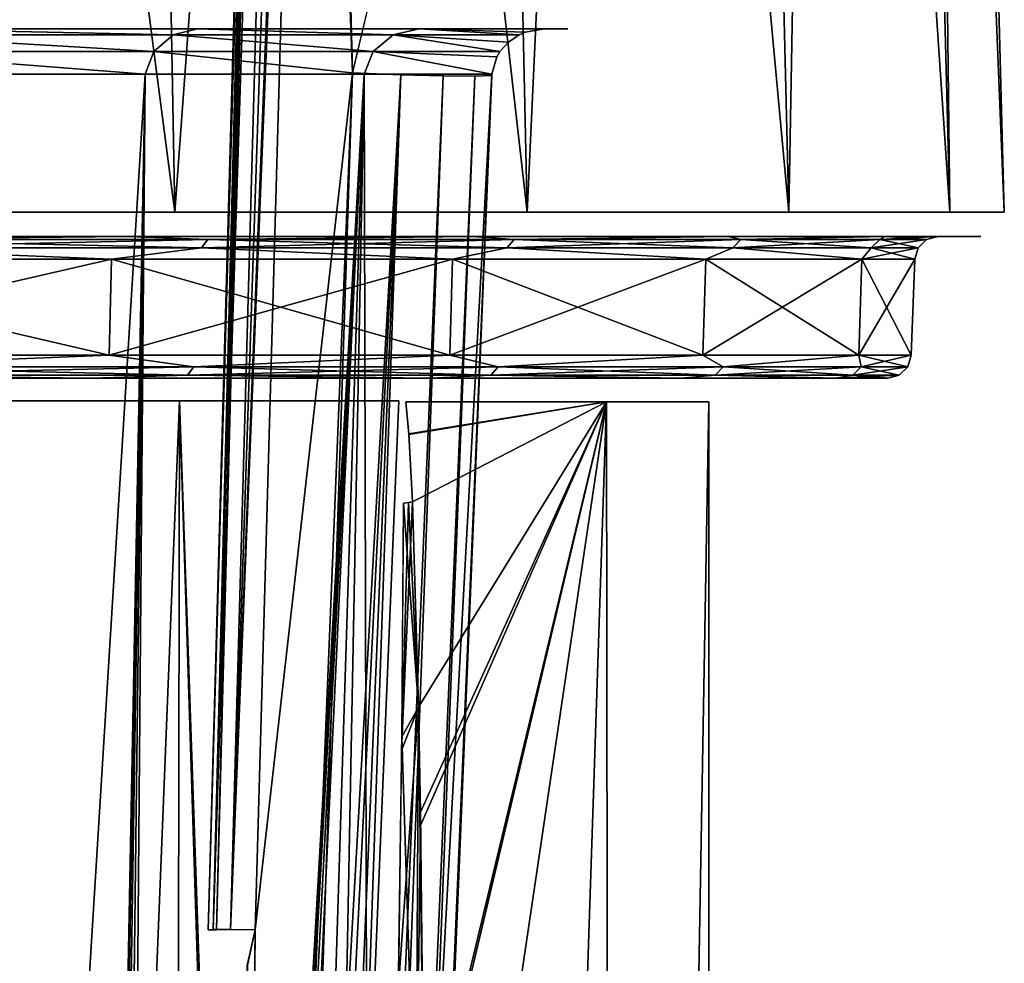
# Model space of a CAD drawing. Header units: millimetres. Extents: x -141 to 250, y -45 to 55.
# Tile 160 of 170: x 240 to 250, y 7 to 17. Entities that reach past the tile are written whole.
import ezdxf

# ---------------------------------------------------------------- set-up
doc = ezdxf.new("R2010")
doc.units = ezdxf.units.MM
doc.header["$LTSCALE"] = 52.148148
for name, color, linetype in [('104', 7, 'CONTINUOUS'), ('105', 7, 'CONTINUOUS'), ('106', 7, 'CONTINUOUS'), ('107', 7, 'CONTINUOUS'), ('113', 7, 'CONTINUOUS'), ('114', 7, 'CONTINUOUS'), ('115', 7, 'CONTINUOUS'), ('116', 7, 'CONTINUOUS'), ('133', 7, 'CONTINUOUS'), ('136', 7, 'CONTINUOUS'), ('14', 7, 'CONTINUOUS'), ('15', 7, 'CONTINUOUS'), ('16', 7, 'CONTINUOUS'), ('17', 7, 'CONTINUOUS'), ('2', 7, 'CONTINUOUS'), ('32', 7, 'CONTINUOUS'), ('33', 7, 'CONTINUOUS'), ('35', 7, 'CONTINUOUS'), ('46', 7, 'CONTINUOUS'), ('5', 7, 'CONTINUOUS'), ('63', 7, 'CONTINUOUS'), ('64', 7, 'CONTINUOUS'), ('798', 7, 'CONTINUOUS'), ('799', 7, 'CONTINUOUS')]:
    doc.layers.add(name, color=color, linetype=linetype)

msp = doc.modelspace()

# ---------------------------------------------------------------- linework, layer by layer
at = {"layer": '104', "linetype": 'Continuous'}
for points in [[(236.116, 13.741, -24.12), (240.512, 13.741, -20.512), (237.46, 13.62, -23.12), (236.116, 13.741, -24.12)], [(240.512, 13.741, -20.512), (241.411, 13.62, -19.518), (237.46, 13.62, -23.12), (240.512, 13.741, -20.512)], [(240.512, 13.741, -20.512), (244.12, 13.741, -16.116), (241.411, 13.62, -19.518), (240.512, 13.741, -20.512)], [(244.12, 13.741, -16.116), (244.633, 13.62, -15.252), (241.411, 13.62, -19.518), (244.12, 13.741, -16.116)], [(244.12, 13.741, -16.116), (246.8, 13.741, -11.101), (244.633, 13.62, -15.252), (244.12, 13.741, -16.116)], [(246.8, 13.741, -11.101), (247.016, 13.62, -10.466), (244.633, 13.62, -15.252), (246.8, 13.741, -11.101)], [(246.8, 13.741, -11.101), (248.451, 13.741, -5.659), (247.016, 13.62, -10.466), (246.8, 13.741, -11.101)], [(248.451, 13.741, -5.659), (248.479, 13.62, -5.324), (247.016, 13.62, -10.466), (248.451, 13.741, -5.659)], [(248.451, 13.741, -5.659), (249.008, 13.741), (248.479, 13.62, -5.324), (248.451, 13.741, -5.659)], [(249.008, 13.741), (248.972, 13.62), (248.479, 13.62, -5.324), (249.008, 13.741)], [(241.343, 13.532, -19.457), (237.405, 13.532, -23.047), (241.411, 13.62, -19.518), (241.343, 13.532, -19.457)], [(241.411, 13.62, -19.518), (237.405, 13.532, -23.047), (237.46, 13.62, -23.12), (241.411, 13.62, -19.518)], [(244.555, 13.532, -15.204), (241.343, 13.532, -19.457), (244.633, 13.62, -15.252), (244.555, 13.532, -15.204)], [(244.633, 13.62, -15.252), (241.343, 13.532, -19.457), (241.411, 13.62, -19.518), (244.633, 13.62, -15.252)], [(247.016, 13.62, -10.466), (244.555, 13.532, -15.204), (244.633, 13.62, -15.252), (247.016, 13.62, -10.466)], [(246.931, 13.532, -10.433), (244.555, 13.532, -15.204), (247.016, 13.62, -10.466), (246.931, 13.532, -10.433)], [(248.479, 13.62, -5.324), (246.931, 13.532, -10.433), (247.016, 13.62, -10.466), (248.479, 13.62, -5.324)], [(248.389, 13.532, -5.307), (246.931, 13.532, -10.433), (248.479, 13.62, -5.324), (248.389, 13.532, -5.307)], [(248.972, 13.62), (248.389, 13.532, -5.307), (248.479, 13.62, -5.324), (248.972, 13.62)], [(248.881, 13.532), (248.389, 13.532, -5.307), (248.972, 13.62), (248.881, 13.532)], [(240.335, 13.5, -20.335), (235.977, 13.5, -23.912), (237.405, 13.532, -23.047), (240.335, 13.5, -20.335)], [(241.343, 13.532, -19.457), (240.335, 13.5, -20.335), (237.405, 13.532, -23.047), (241.343, 13.532, -19.457)], [(243.912, 13.5, -15.977), (240.335, 13.5, -20.335), (241.343, 13.532, -19.457), (243.912, 13.5, -15.977)], [(244.555, 13.532, -15.204), (243.912, 13.5, -15.977), (241.343, 13.532, -19.457), (244.555, 13.532, -15.204)], [(246.57, 13.5, -11.005), (243.912, 13.5, -15.977), (244.555, 13.532, -15.204), (246.57, 13.5, -11.005)], [(246.931, 13.532, -10.433), (246.57, 13.5, -11.005), (244.555, 13.532, -15.204), (246.931, 13.532, -10.433)], [(248.206, 13.5, -5.61), (246.57, 13.5, -11.005), (246.931, 13.532, -10.433), (248.206, 13.5, -5.61)], [(248.389, 13.532, -5.307), (248.206, 13.5, -5.61), (246.931, 13.532, -10.433), (248.389, 13.532, -5.307)], [(248.881, 13.532), (248.206, 13.5, -5.61), (248.389, 13.532, -5.307), (248.881, 13.532)], [(248.759, 13.5), (248.206, 13.5, -5.61), (248.881, 13.532), (248.759, 13.5)]]:
    msp.add_3dface(points, dxfattribs=at)
at = {"layer": '105', "linetype": 'Continuous'}
for points in [[(240.512, 13.741, 20.512), (236.116, 13.741, 24.12), (237.46, 13.62, 23.12), (240.512, 13.741, 20.512)], [(240.512, 13.741, 20.512), (237.46, 13.62, 23.12), (241.411, 13.62, 19.518), (240.512, 13.741, 20.512)], [(244.12, 13.741, 16.116), (240.512, 13.741, 20.512), (241.411, 13.62, 19.518), (244.12, 13.741, 16.116)], [(244.12, 13.741, 16.116), (241.411, 13.62, 19.518), (244.633, 13.62, 15.252), (244.12, 13.741, 16.116)], [(246.8, 13.741, 11.101), (244.12, 13.741, 16.116), (244.633, 13.62, 15.252), (246.8, 13.741, 11.101)], [(246.8, 13.741, 11.101), (244.633, 13.62, 15.252), (247.016, 13.62, 10.466), (246.8, 13.741, 11.101)], [(248.451, 13.741, 5.659), (246.8, 13.741, 11.101), (247.016, 13.62, 10.466), (248.451, 13.741, 5.659)], [(248.451, 13.741, 5.659), (247.016, 13.62, 10.466), (248.479, 13.62, 5.324), (248.451, 13.741, 5.659)], [(248.972, 13.62), (248.451, 13.741, 5.659), (248.479, 13.62, 5.324), (248.972, 13.62)], [(249.008, 13.741), (248.451, 13.741, 5.659), (248.972, 13.62), (249.008, 13.741)], [(237.405, 13.532, 23.047), (241.343, 13.532, 19.457), (237.46, 13.62, 23.12), (237.405, 13.532, 23.047)], [(237.46, 13.62, 23.12), (241.343, 13.532, 19.457), (241.411, 13.62, 19.518), (237.46, 13.62, 23.12)], [(241.343, 13.532, 19.457), (244.555, 13.532, 15.204), (241.411, 13.62, 19.518), (241.343, 13.532, 19.457)], [(241.411, 13.62, 19.518), (244.555, 13.532, 15.204), (244.633, 13.62, 15.252), (241.411, 13.62, 19.518)], [(244.555, 13.532, 15.204), (246.931, 13.532, 10.433), (244.633, 13.62, 15.252), (244.555, 13.532, 15.204)], [(244.633, 13.62, 15.252), (246.931, 13.532, 10.433), (247.016, 13.62, 10.466), (244.633, 13.62, 15.252)], [(246.931, 13.532, 10.433), (248.389, 13.532, 5.307), (247.016, 13.62, 10.466), (246.931, 13.532, 10.433)], [(247.016, 13.62, 10.466), (248.389, 13.532, 5.307), (248.479, 13.62, 5.324), (247.016, 13.62, 10.466)], [(248.389, 13.532, 5.307), (248.881, 13.532), (248.479, 13.62, 5.324), (248.389, 13.532, 5.307)], [(248.881, 13.532), (248.972, 13.62), (248.479, 13.62, 5.324), (248.881, 13.532)], [(235.977, 13.5, 23.912), (240.335, 13.5, 20.335), (237.405, 13.532, 23.047), (235.977, 13.5, 23.912)], [(237.405, 13.532, 23.047), (240.335, 13.5, 20.335), (241.343, 13.532, 19.457), (237.405, 13.532, 23.047)], [(240.335, 13.5, 20.335), (243.912, 13.5, 15.977), (241.343, 13.532, 19.457), (240.335, 13.5, 20.335)], [(241.343, 13.532, 19.457), (243.912, 13.5, 15.977), (244.555, 13.532, 15.204), (241.343, 13.532, 19.457)], [(243.912, 13.5, 15.977), (246.57, 13.5, 11.005), (244.555, 13.532, 15.204), (243.912, 13.5, 15.977)], [(244.555, 13.532, 15.204), (246.57, 13.5, 11.005), (246.931, 13.532, 10.433), (244.555, 13.532, 15.204)], [(246.57, 13.5, 11.005), (248.206, 13.5, 5.61), (246.931, 13.532, 10.433), (246.57, 13.5, 11.005)], [(246.931, 13.532, 10.433), (248.206, 13.5, 5.61), (248.389, 13.532, 5.307), (246.931, 13.532, 10.433)], [(248.206, 13.5, 5.61), (248.759, 13.5), (248.389, 13.532, 5.307), (248.206, 13.5, 5.61)], [(248.759, 13.5), (248.881, 13.532), (248.389, 13.532, 5.307), (248.759, 13.5)]]:
    msp.add_3dface(points, dxfattribs=at)
at = {"layer": '106', "linetype": 'Continuous'}
for points in [[(236.275, 15, -24.357), (240.714, 15, -20.714), (237.58, 14.968, -23.279), (236.275, 15, -24.357)], [(237.58, 14.968, -23.279), (241.558, 14.968, -19.653), (237.525, 14.88, -23.207), (237.58, 14.968, -23.279)], [(237.525, 14.88, -23.207), (241.558, 14.968, -19.653), (241.491, 14.88, -19.591), (237.525, 14.88, -23.207)], [(237.58, 14.968, -23.279), (240.714, 15, -20.714), (241.558, 14.968, -19.653), (237.58, 14.968, -23.279)], [(240.714, 15, -20.714), (244.357, 15, -16.275), (241.558, 14.968, -19.653), (240.714, 15, -20.714)], [(241.491, 14.88, -19.591), (244.802, 14.968, -15.357), (244.725, 14.88, -15.309), (241.491, 14.88, -19.591)], [(241.558, 14.968, -19.653), (244.802, 14.968, -15.357), (241.491, 14.88, -19.591), (241.558, 14.968, -19.653)], [(241.558, 14.968, -19.653), (244.357, 15, -16.275), (244.802, 14.968, -15.357), (241.558, 14.968, -19.653)], [(244.357, 15, -16.275), (247.064, 15, -11.21), (244.802, 14.968, -15.357), (244.357, 15, -16.275)], [(244.725, 14.88, -15.309), (247.202, 14.968, -10.538), (247.117, 14.88, -10.505), (244.725, 14.88, -15.309)], [(244.802, 14.968, -15.357), (247.202, 14.968, -10.538), (244.725, 14.88, -15.309), (244.802, 14.968, -15.357)], [(244.802, 14.968, -15.357), (247.064, 15, -11.21), (247.202, 14.968, -10.538), (244.802, 14.968, -15.357)], [(247.064, 15, -11.21), (248.731, 15, -5.715), (247.202, 14.968, -10.538), (247.064, 15, -11.21)], [(247.202, 14.968, -10.538), (248.675, 14.968, -5.36), (247.117, 14.88, -10.505), (247.202, 14.968, -10.538)], [(247.117, 14.88, -10.505), (248.675, 14.968, -5.36), (248.585, 14.88, -5.343), (247.117, 14.88, -10.505)], [(247.202, 14.968, -10.538), (248.731, 15, -5.715), (248.675, 14.968, -5.36), (247.202, 14.968, -10.538)], [(248.675, 14.968, -5.36), (249.171, 14.968), (248.585, 14.88, -5.343), (248.675, 14.968, -5.36)], [(248.585, 14.88, -5.343), (249.171, 14.968), (249.08, 14.88), (248.585, 14.88, -5.343)], [(248.675, 14.968, -5.36), (249.294, 15), (249.171, 14.968), (248.675, 14.968, -5.36)], [(248.731, 15, -5.715), (249.294, 15), (248.675, 14.968, -5.36), (248.731, 15, -5.715)], [(240.537, 14.759, -20.537), (236.136, 14.759, -24.149), (237.525, 14.88, -23.207), (240.537, 14.759, -20.537)], [(240.537, 14.759, -20.537), (237.525, 14.88, -23.207), (241.491, 14.88, -19.591), (240.537, 14.759, -20.537)], [(244.149, 14.759, -16.136), (240.537, 14.759, -20.537), (241.491, 14.88, -19.591), (244.149, 14.759, -16.136)], [(244.149, 14.759, -16.136), (241.491, 14.88, -19.591), (244.725, 14.88, -15.309), (244.149, 14.759, -16.136)], [(246.833, 14.759, -11.115), (244.149, 14.759, -16.136), (244.725, 14.88, -15.309), (246.833, 14.759, -11.115)], [(246.833, 14.759, -11.115), (244.725, 14.88, -15.309), (247.117, 14.88, -10.505), (246.833, 14.759, -11.115)], [(248.486, 14.759, -5.666), (246.833, 14.759, -11.115), (247.117, 14.88, -10.505), (248.486, 14.759, -5.666)], [(248.486, 14.759, -5.666), (247.117, 14.88, -10.505), (248.585, 14.88, -5.343), (248.486, 14.759, -5.666)], [(248.486, 14.759, -5.666), (248.585, 14.88, -5.343), (249.08, 14.88), (248.486, 14.759, -5.666)], [(249.044, 14.759), (248.486, 14.759, -5.666), (249.08, 14.88), (249.044, 14.759)]]:
    msp.add_3dface(points, dxfattribs=at)
at = {"layer": '107', "linetype": 'Continuous'}
for points in [[(240.714, 15, 20.714), (236.275, 15, 24.357), (237.58, 14.968, 23.279), (240.714, 15, 20.714)], [(241.491, 14.88, 19.591), (237.58, 14.968, 23.279), (237.525, 14.88, 23.207), (241.491, 14.88, 19.591)], [(241.558, 14.968, 19.653), (240.714, 15, 20.714), (237.58, 14.968, 23.279), (241.558, 14.968, 19.653)], [(241.558, 14.968, 19.653), (237.58, 14.968, 23.279), (241.491, 14.88, 19.591), (241.558, 14.968, 19.653)], [(244.357, 15, 16.275), (240.714, 15, 20.714), (241.558, 14.968, 19.653), (244.357, 15, 16.275)], [(244.725, 14.88, 15.309), (241.558, 14.968, 19.653), (241.491, 14.88, 19.591), (244.725, 14.88, 15.309)], [(244.802, 14.968, 15.357), (244.357, 15, 16.275), (241.558, 14.968, 19.653), (244.802, 14.968, 15.357)], [(244.802, 14.968, 15.357), (241.558, 14.968, 19.653), (244.725, 14.88, 15.309), (244.802, 14.968, 15.357)], [(247.064, 15, 11.21), (244.357, 15, 16.275), (244.802, 14.968, 15.357), (247.064, 15, 11.21)], [(247.117, 14.88, 10.505), (244.802, 14.968, 15.357), (244.725, 14.88, 15.309), (247.117, 14.88, 10.505)], [(247.202, 14.968, 10.538), (247.064, 15, 11.21), (244.802, 14.968, 15.357), (247.202, 14.968, 10.538)], [(247.202, 14.968, 10.538), (244.802, 14.968, 15.357), (247.117, 14.88, 10.505), (247.202, 14.968, 10.538)], [(248.731, 15, 5.715), (247.064, 15, 11.21), (247.202, 14.968, 10.538), (248.731, 15, 5.715)], [(248.585, 14.88, 5.343), (247.202, 14.968, 10.538), (247.117, 14.88, 10.505), (248.585, 14.88, 5.343)], [(248.675, 14.968, 5.36), (248.731, 15, 5.715), (247.202, 14.968, 10.538), (248.675, 14.968, 5.36)], [(248.675, 14.968, 5.36), (247.202, 14.968, 10.538), (248.585, 14.88, 5.343), (248.675, 14.968, 5.36)], [(249.08, 14.88), (248.675, 14.968, 5.36), (248.585, 14.88, 5.343), (249.08, 14.88)], [(249.171, 14.968), (248.731, 15, 5.715), (248.675, 14.968, 5.36), (249.171, 14.968)], [(249.08, 14.88), (249.171, 14.968), (248.675, 14.968, 5.36), (249.08, 14.88)], [(249.294, 15), (248.731, 15, 5.715), (249.171, 14.968), (249.294, 15)], [(236.136, 14.759, 24.149), (240.537, 14.759, 20.537), (237.525, 14.88, 23.207), (236.136, 14.759, 24.149)], [(240.537, 14.759, 20.537), (241.491, 14.88, 19.591), (237.525, 14.88, 23.207), (240.537, 14.759, 20.537)], [(240.537, 14.759, 20.537), (244.149, 14.759, 16.136), (241.491, 14.88, 19.591), (240.537, 14.759, 20.537)], [(244.149, 14.759, 16.136), (244.725, 14.88, 15.309), (241.491, 14.88, 19.591), (244.149, 14.759, 16.136)], [(244.149, 14.759, 16.136), (246.833, 14.759, 11.115), (244.725, 14.88, 15.309), (244.149, 14.759, 16.136)], [(246.833, 14.759, 11.115), (247.117, 14.88, 10.505), (244.725, 14.88, 15.309), (246.833, 14.759, 11.115)], [(246.833, 14.759, 11.115), (248.486, 14.759, 5.666), (247.117, 14.88, 10.505), (246.833, 14.759, 11.115)], [(248.486, 14.759, 5.666), (248.585, 14.88, 5.343), (247.117, 14.88, 10.505), (248.486, 14.759, 5.666)], [(248.486, 14.759, 5.666), (249.044, 14.759), (248.585, 14.88, 5.343), (248.486, 14.759, 5.666)], [(249.044, 14.759), (249.08, 14.88), (248.585, 14.88, 5.343), (249.044, 14.759)]]:
    msp.add_3dface(points, dxfattribs=at)
at = {"layer": '113', "linetype": 'Continuous'}
for points in [[(237.796, 16.96, 16.911), (237.969, 17.136, 16.997), (240.988, 16.96, 13.107), (237.796, 16.96, 16.911)], [(237.969, 17.136, 16.997), (238.188, 17.2, 17.126), (241.19, 17.136, 13.132), (237.969, 17.136, 16.997)], [(237.969, 17.136, 16.997), (241.19, 17.136, 13.132), (240.988, 16.96, 13.107), (237.969, 17.136, 16.997)], [(238.188, 17.2, 17.126), (241.449, 17.2, 13.185), (241.19, 17.136, 13.132), (238.188, 17.2, 17.126)], [(240.988, 16.96, 13.107), (241.19, 17.136, 13.132), (243.308, 16.96, 8.715), (240.988, 16.96, 13.107)], [(241.19, 17.136, 13.132), (241.449, 17.2, 13.185), (243.521, 17.136, 8.673), (241.19, 17.136, 13.132)], [(241.19, 17.136, 13.132), (243.521, 17.136, 8.673), (243.308, 16.96, 8.715), (241.19, 17.136, 13.132)], [(241.449, 17.2, 13.185), (243.797, 17.2, 8.639), (243.521, 17.136, 8.673), (241.449, 17.2, 13.185)], [(243.308, 16.96, 8.715), (243.521, 17.136, 8.673), (244.652, 16.96, 3.939), (243.308, 16.96, 8.715)], [(243.521, 17.136, 8.673), (243.797, 17.2, 8.639), (244.856, 17.136, 3.824), (243.521, 17.136, 8.673)], [(244.652, 16.96, 3.939), (243.521, 17.136, 8.673), (244.741, 17.058, 3.886), (244.652, 16.96, 3.939)], [(243.521, 17.136, 8.673), (244.856, 17.136, 3.824), (244.741, 17.058, 3.886), (243.521, 17.136, 8.673)], [(243.797, 17.2, 8.639), (245.124, 17.2, 3.699), (244.918, 17.163, 3.793), (243.797, 17.2, 8.639)], [(244.856, 17.136, 3.824), (243.797, 17.2, 8.639), (244.918, 17.163, 3.793), (244.856, 17.136, 3.824)], [(240.896, 16.717, 13.113), (237.715, 16.717, 16.888), (237.796, 16.96, 16.911), (240.896, 16.717, 13.113)], [(240.896, 16.717, 13.113), (237.796, 16.96, 16.911), (240.988, 16.96, 13.107), (240.896, 16.717, 13.113)], [(243.214, 16.717, 8.754), (240.896, 16.717, 13.113), (240.988, 16.96, 13.107), (243.214, 16.717, 8.754)], [(243.214, 16.717, 8.754), (240.988, 16.96, 13.107), (243.308, 16.96, 8.715), (243.214, 16.717, 8.754)], [(244.567, 16.717, 4.006), (243.214, 16.717, 8.754), (243.308, 16.96, 8.715), (244.567, 16.717, 4.006)], [(243.308, 16.96, 8.715), (244.652, 16.96, 3.939), (244.618, 16.902, 3.961), (243.308, 16.96, 8.715)], [(244.567, 16.717, 4.006), (243.308, 16.96, 8.715), (244.618, 16.902, 3.961), (244.567, 16.717, 4.006)]]:
    msp.add_3dface(points, dxfattribs=at)
at = {"layer": '114', "linetype": 'Continuous'}
for points in [[(237.796, 16.96, -16.911), (240.988, 16.96, -13.107), (237.969, 17.136, -16.997), (237.796, 16.96, -16.911)], [(238.189, 17.2, -17.125), (237.969, 17.136, -16.997), (241.19, 17.136, -13.132), (238.189, 17.2, -17.125)], [(237.969, 17.136, -16.997), (240.988, 16.96, -13.107), (241.19, 17.136, -13.132), (237.969, 17.136, -16.997)], [(241.45, 17.2, -13.183), (238.189, 17.2, -17.125), (241.19, 17.136, -13.132), (241.45, 17.2, -13.183)], [(240.988, 16.96, -13.107), (243.308, 16.96, -8.715), (241.19, 17.136, -13.132), (240.988, 16.96, -13.107)], [(241.45, 17.2, -13.183), (241.19, 17.136, -13.132), (243.521, 17.136, -8.673), (241.45, 17.2, -13.183)], [(241.19, 17.136, -13.132), (243.308, 16.96, -8.715), (243.521, 17.136, -8.673), (241.19, 17.136, -13.132)], [(243.797, 17.2, -8.639), (241.45, 17.2, -13.183), (243.521, 17.136, -8.673), (243.797, 17.2, -8.639)], [(243.308, 16.96, -8.715), (244.652, 16.96, -3.939), (243.521, 17.136, -8.673), (243.308, 16.96, -8.715)], [(243.797, 17.2, -8.639), (243.521, 17.136, -8.673), (244.856, 17.136, -3.824), (243.797, 17.2, -8.639)], [(243.521, 17.136, -8.673), (244.652, 16.96, -3.939), (244.741, 17.058, -3.886), (243.521, 17.136, -8.673)], [(244.856, 17.136, -3.824), (243.521, 17.136, -8.673), (244.741, 17.058, -3.886), (244.856, 17.136, -3.824)], [(243.797, 17.2, -8.639), (244.856, 17.136, -3.824), (244.918, 17.163, -3.793), (243.797, 17.2, -8.639)], [(245.124, 17.2, -3.699), (243.797, 17.2, -8.639), (244.918, 17.163, -3.793), (245.124, 17.2, -3.699)], [(237.715, 16.717, -16.888), (240.896, 16.717, -13.113), (237.796, 16.96, -16.911), (237.715, 16.717, -16.888)], [(237.796, 16.96, -16.911), (240.896, 16.717, -13.113), (240.988, 16.96, -13.107), (237.796, 16.96, -16.911)], [(240.896, 16.717, -13.113), (243.214, 16.717, -8.754), (240.988, 16.96, -13.107), (240.896, 16.717, -13.113)], [(240.988, 16.96, -13.107), (243.214, 16.717, -8.754), (243.308, 16.96, -8.715), (240.988, 16.96, -13.107)], [(243.214, 16.717, -8.754), (244.567, 16.717, -4.006), (243.308, 16.96, -8.715), (243.214, 16.717, -8.754)], [(243.308, 16.96, -8.715), (244.567, 16.717, -4.006), (244.618, 16.902, -3.962), (243.308, 16.96, -8.715)], [(244.652, 16.96, -3.939), (243.308, 16.96, -8.715), (244.618, 16.902, -3.962), (244.652, 16.96, -3.939)]]:
    msp.add_3dface(points, dxfattribs=at)
at = {"layer": '115', "linetype": 'Continuous'}
for points in [[(242.859, 52.018, 1.065), (241.614, 7.662, 2.211), (243.042, 52.018, 1.256), (242.859, 52.018, 1.065)], [(241.614, 7.662, 2.211), (241.798, 7.662, 2.412), (243.042, 52.018, 1.256), (241.614, 7.662, 2.211)], [(242.798, 52.013, 0.808), (241.614, 7.662, 2.211), (242.859, 52.018, 1.065), (242.798, 52.013, 0.808)], [(242.798, 52.013, 0.808), (242.155, 28.629, 1.407), (241.614, 7.662, 2.211), (242.798, 52.013, 0.808)], [(241.798, 7.662, 2.412), (243.297, 52.013, 1.326), (243.042, 52.018, 1.256), (241.798, 7.662, 2.412)], [(242.654, 28.629, 1.938), (243.297, 52.013, 1.326), (241.798, 7.662, 2.412), (242.654, 28.629, 1.938)], [(242.155, 28.629, 1.407), (241.563, 7.656, 1.943), (241.614, 7.662, 2.211), (242.155, 28.629, 1.407)], [(242.061, 7.656, 2.487), (242.654, 28.629, 1.938), (241.798, 7.662, 2.412), (242.061, 7.656, 2.487)]]:
    msp.add_3dface(points, dxfattribs=at)
at = {"layer": '116', "linetype": 'Continuous'}
for points in [[(241.563, 7.656, -1.943), (242.859, 52.018, -1.065), (241.614, 7.662, -2.211), (241.563, 7.656, -1.943)], [(241.563, 7.656, -1.943), (242.224, 31.118, -1.343), (242.859, 52.018, -1.065), (241.563, 7.656, -1.943)], [(242.859, 52.018, -1.065), (243.042, 52.018, -1.256), (241.614, 7.662, -2.211), (242.859, 52.018, -1.065)], [(241.614, 7.662, -2.211), (243.042, 52.018, -1.256), (241.798, 7.662, -2.412), (241.614, 7.662, -2.211)], [(243.042, 52.018, -1.256), (243.297, 52.013, -1.326), (241.798, 7.662, -2.412), (243.042, 52.018, -1.256)], [(243.297, 52.013, -1.326), (242.723, 31.118, -1.873), (241.798, 7.662, -2.412), (243.297, 52.013, -1.326)], [(242.723, 31.118, -1.873), (242.061, 7.656, -2.487), (241.798, 7.662, -2.412), (242.723, 31.118, -1.873)]]:
    msp.add_3dface(points, dxfattribs=at)
at = {"layer": '133', "linetype": 'Continuous'}
for points in [[(240.674, -41.339, -3.77), (241.798, -14.922, -3.078), (243.602, 16.712, -2.34), (240.674, -41.339, -3.77)], [(240.674, -41.339, -3.77), (243.602, 16.712, -2.34), (241.16, -41.677, -3.865), (240.674, -41.339, -3.77)], [(241.16, -41.677, -3.865), (243.602, 16.712, -2.34), (241.576, -41.963, -4.108), (241.16, -41.677, -3.865)], [(243.602, 16.712, -2.34), (244.052, 16.701, -2.6), (241.576, -41.963, -4.108), (243.602, 16.712, -2.34)], [(241.576, -41.963, -4.108), (244.052, 16.701, -2.6), (241.881, -42.168, -4.452), (241.576, -41.963, -4.108)], [(241.798, -14.922, -3.078), (243.09, 16.731, -2.25), (243.602, 16.712, -2.34), (241.798, -14.922, -3.078)], [(244.052, 16.701, -2.6), (244.387, 16.698, -2.998), (241.881, -42.168, -4.452), (244.052, 16.701, -2.6)], [(241.881, -42.168, -4.452), (244.387, 16.698, -2.998), (242.065, -42.286, -4.846), (241.881, -42.168, -4.452)], [(242.065, -42.286, -4.846), (244.565, 16.704, -3.486), (242.131, -42.322, -5.257), (242.065, -42.286, -4.846)], [(244.387, 16.698, -2.998), (244.565, 16.704, -3.486), (242.065, -42.286, -4.846), (244.387, 16.698, -2.998)], [(244.567, 16.717, -4.006), (243.29, -14.235, -4.888), (242.12, -42.32, -5.48), (244.567, 16.717, -4.006)], [(242.131, -42.322, -5.257), (244.567, 16.717, -4.006), (242.12, -42.32, -5.48), (242.131, -42.322, -5.257)], [(244.565, 16.704, -3.486), (244.567, 16.717, -4.006), (242.131, -42.322, -5.257), (244.565, 16.704, -3.486)]]:
    msp.add_3dface(points, dxfattribs=at)
at = {"layer": '136', "linetype": 'Continuous'}
for points in [[(243.602, 16.712, 2.34), (243.09, 16.731, 2.25), (241.16, -41.677, 3.865), (243.602, 16.712, 2.34)], [(243.09, 16.731, 2.25), (241.888, -12.768, 3.022), (241.16, -41.677, 3.865), (243.09, 16.731, 2.25)], [(241.576, -41.963, 4.108), (243.602, 16.712, 2.34), (241.16, -41.677, 3.865), (241.576, -41.963, 4.108)], [(244.052, 16.701, 2.6), (243.602, 16.712, 2.34), (241.576, -41.963, 4.108), (244.052, 16.701, 2.6)], [(241.881, -42.168, 4.452), (244.052, 16.701, 2.6), (241.576, -41.963, 4.108), (241.881, -42.168, 4.452)], [(244.387, 16.698, 2.998), (244.052, 16.701, 2.6), (241.881, -42.168, 4.452), (244.387, 16.698, 2.998)], [(242.065, -42.286, 4.846), (244.387, 16.698, 2.998), (241.881, -42.168, 4.452), (242.065, -42.286, 4.846)], [(244.565, 16.704, 3.486), (244.387, 16.698, 2.998), (242.065, -42.286, 4.846), (244.565, 16.704, 3.486)], [(242.131, -42.322, 5.257), (244.565, 16.704, 3.486), (242.065, -42.286, 4.846), (242.131, -42.322, 5.257)], [(243.332, -13.241, 4.859), (244.567, 16.717, 4.006), (242.12, -42.32, 5.48), (243.332, -13.241, 4.859)], [(244.567, 16.717, 4.006), (244.565, 16.704, 3.486), (242.12, -42.32, 5.48), (244.567, 16.717, 4.006)], [(242.12, -42.32, 5.48), (244.565, 16.704, 3.486), (242.131, -42.322, 5.257), (242.12, -42.32, 5.48)]]:
    msp.add_3dface(points, dxfattribs=at)
at = {"layer": '14', "linetype": 'Continuous'}
for points in [[(240.335, 13.5, -20.335), (236.268, 13.5, -21.091), (235.977, 13.5, -23.912), (240.335, 13.5, -20.335)], [(235.977, 13.5, 23.912), (238.596, 13.5, 19.245), (240.335, 13.5, 20.335), (235.977, 13.5, 23.912)], [(238.513, 13.5, -19.327), (236.268, 13.5, -21.091), (240.335, 13.5, -20.335), (238.513, 13.5, -19.327)], [(238.545, 13.5, -19.296), (238.513, 13.5, -19.327), (240.335, 13.5, -20.335), (238.545, 13.5, -19.296)], [(238.576, 13.5, -19.264), (238.545, 13.5, -19.296), (240.335, 13.5, -20.335), (238.576, 13.5, -19.264)], [(238.586, 13.5, -19.254), (238.576, 13.5, -19.264), (240.335, 13.5, -20.335), (238.586, 13.5, -19.254)], [(238.596, 13.5, -19.245), (238.586, 13.5, -19.254), (240.335, 13.5, -20.335), (238.596, 13.5, -19.245)], [(241.454, 13.5, -16.262), (238.596, 13.5, -19.245), (240.335, 13.5, -20.335), (241.454, 13.5, -16.262)], [(238.596, 13.5, 19.245), (241.454, 13.5, 16.262), (240.335, 13.5, 20.335), (238.596, 13.5, 19.245)], [(243.912, 13.5, -15.977), (241.454, 13.5, -16.262), (240.335, 13.5, -20.335), (243.912, 13.5, -15.977)], [(243.846, 13.5, 12.792), (243.873, 13.5, 12.748), (240.335, 13.5, 20.335), (243.846, 13.5, 12.792)], [(240.335, 13.5, 20.335), (243.873, 13.5, 12.748), (243.912, 13.5, 15.977), (240.335, 13.5, 20.335)], [(243.816, 13.5, 12.835), (243.846, 13.5, 12.792), (240.335, 13.5, 20.335), (243.816, 13.5, 12.835)], [(243.807, 13.5, 12.847), (243.816, 13.5, 12.835), (240.335, 13.5, 20.335), (243.807, 13.5, 12.847)], [(243.798, 13.5, 12.861), (243.807, 13.5, 12.847), (240.335, 13.5, 20.335), (243.798, 13.5, 12.861)], [(241.454, 13.5, 16.262), (243.798, 13.5, 12.861), (240.335, 13.5, 20.335), (241.454, 13.5, 16.262)], [(243.798, 13.5, -12.861), (241.454, 13.5, -16.262), (243.912, 13.5, -15.977), (243.798, 13.5, -12.861)], [(243.807, 13.5, -12.847), (243.798, 13.5, -12.861), (243.912, 13.5, -15.977), (243.807, 13.5, -12.847)], [(243.816, 13.5, -12.835), (243.807, 13.5, -12.847), (243.912, 13.5, -15.977), (243.816, 13.5, -12.835)], [(243.846, 13.5, -12.792), (243.816, 13.5, -12.835), (243.912, 13.5, -15.977), (243.846, 13.5, -12.792)], [(243.873, 13.5, -12.748), (243.846, 13.5, -12.792), (243.912, 13.5, -15.977), (243.873, 13.5, -12.748)], [(246.017, 13.5, -7.874), (243.873, 13.5, -12.748), (243.912, 13.5, -15.977), (246.017, 13.5, -7.874)], [(243.873, 13.5, 12.748), (246.017, 13.5, 7.874), (243.912, 13.5, 15.977), (243.873, 13.5, 12.748)], [(246.57, 13.5, -11.005), (246.017, 13.5, -7.874), (243.912, 13.5, -15.977), (246.57, 13.5, -11.005)], [(243.912, 13.5, 15.977), (246.017, 13.5, 7.874), (246.57, 13.5, 11.005), (243.912, 13.5, 15.977)], [(247.112, 13.5, -2.663), (246.017, 13.5, -7.874), (246.57, 13.5, -11.005), (247.112, 13.5, -2.663)], [(246.017, 13.5, 7.874), (247.112, 13.5, 2.663), (246.57, 13.5, 11.005), (246.017, 13.5, 7.874)], [(248.206, 13.5, -5.61), (247.112, 13.5, -2.663), (246.57, 13.5, -11.005), (248.206, 13.5, -5.61)], [(247.112, 13.5, 2.663), (248.206, 13.5, -5.61), (246.57, 13.5, 11.005), (247.112, 13.5, 2.663)], [(246.57, 13.5, 11.005), (248.206, 13.5, -5.61), (248.206, 13.5, 5.61), (246.57, 13.5, 11.005)], [(247.112, 13.5, 2.663), (247.112, 13.5, -2.663), (248.206, 13.5, -5.61), (247.112, 13.5, 2.663)], [(248.206, 13.5, -5.61), (248.759, 13.5), (248.206, 13.5, 5.61), (248.206, 13.5, -5.61)]]:
    msp.add_3dface(points, dxfattribs=at)
at = {"layer": '15', "linetype": 'Continuous'}
for points in [[(241.26, 13.259, 16.104), (238.43, 13.259, 19.058), (238.943, -44.517, 15.709), (241.26, 13.259, 16.104)], [(238.943, -44.517, -15.709), (238.43, 13.259, -19.058), (241.26, 13.259, -16.104), (238.943, -44.517, -15.709)], [(241.151, -44.517, -12.84), (238.943, -44.517, -15.709), (241.26, 13.259, -16.104), (241.151, -44.517, -12.84)], [(241.151, -44.517, 12.84), (241.26, 13.259, 16.104), (238.943, -44.517, 15.709), (241.151, -44.517, 12.84)], [(241.151, -44.517, -12.84), (241.26, 13.259, -16.104), (242.313, -17.158, -12.791), (241.151, -44.517, -12.84)], [(242.263, -18.361, 12.793), (241.26, 13.259, 16.104), (241.151, -44.517, 12.84), (242.263, -18.361, 12.793)], [(243.582, 13.259, -12.736), (242.313, -17.158, -12.791), (241.26, 13.259, -16.104), (243.582, 13.259, -12.736)], [(243.582, 13.259, 12.736), (241.26, 13.259, 16.104), (242.263, -18.361, 12.793), (243.582, 13.259, 12.736)]]:
    msp.add_3dface(points, dxfattribs=at)
at = {"layer": '16', "linetype": 'Continuous'}
for points in [[(237.103, -44.483, -14.463), (239.729, -44.483, -10.97), (240.896, 16.717, -13.113), (237.103, -44.483, -14.463)], [(240.896, 16.717, 13.113), (237.103, -44.483, 14.463), (237.715, 16.717, 16.888), (240.896, 16.717, 13.113)], [(239.729, -44.483, 10.97), (237.103, -44.483, 14.463), (240.896, 16.717, 13.113), (239.729, -44.483, 10.97)], [(237.715, 16.717, -16.888), (237.103, -44.483, -14.463), (240.896, 16.717, -13.113), (237.715, 16.717, -16.888)], [(239.729, -44.483, 10.97), (240.896, 16.717, 13.113), (239.76, -43.89, 10.959), (239.729, -44.483, 10.97)], [(240.896, 16.717, -13.113), (239.729, -44.483, -10.97), (239.76, -43.888, -10.959), (240.896, 16.717, -13.113)], [(239.79, -43.3, -10.948), (240.896, 16.717, -13.113), (239.76, -43.888, -10.959), (239.79, -43.3, -10.948)], [(239.79, -43.3, 10.948), (239.76, -43.89, 10.959), (240.896, 16.717, 13.113), (239.79, -43.3, 10.948)], [(239.845, -42.958, -10.879), (240.896, 16.717, -13.113), (239.79, -43.3, -10.948), (239.845, -42.958, -10.879)], [(239.845, -42.958, 10.879), (239.79, -43.3, 10.948), (243.214, 16.717, 8.754), (239.845, -42.958, 10.879)], [(243.214, 16.717, 8.754), (239.79, -43.3, 10.948), (240.896, 16.717, 13.113), (243.214, 16.717, 8.754)], [(239.976, -42.641, 10.678), (239.845, -42.958, 10.879), (243.214, 16.717, 8.754), (239.976, -42.641, 10.678)], [(239.976, -42.641, -10.678), (240.896, 16.717, -13.113), (239.845, -42.958, -10.879), (239.976, -42.641, -10.678)], [(240.175, -42.405, 10.342), (239.976, -42.641, 10.678), (243.214, 16.717, 8.754), (240.175, -42.405, 10.342)], [(240.175, -42.405, -10.342), (240.896, 16.717, -13.113), (239.976, -42.641, -10.678), (240.175, -42.405, -10.342)], [(240.404, -42.317, -9.924), (240.896, 16.717, -13.113), (240.175, -42.405, -10.342), (240.404, -42.317, -9.924)], [(240.404, -42.317, 9.924), (240.175, -42.405, 10.342), (243.214, 16.717, 8.754), (240.404, -42.317, 9.924)], [(243.214, 16.717, -8.754), (240.896, 16.717, -13.113), (240.404, -42.317, -9.924), (243.214, 16.717, -8.754)], [(241.355, -42.317, 7.851), (240.404, -42.317, 9.924), (243.214, 16.717, 8.754), (241.355, -42.317, 7.851)], [(241.354, -42.317, -7.854), (243.214, 16.717, -8.754), (240.404, -42.317, -9.924), (241.354, -42.317, -7.854)], [(242.077, -42.317, -5.695), (243.214, 16.717, -8.754), (241.354, -42.317, -7.854), (242.077, -42.317, -5.695)], [(242.077, -42.317, 5.695), (241.355, -42.317, 7.851), (244.567, 16.717, 4.006), (242.077, -42.317, 5.695)], [(244.567, 16.717, 4.006), (241.355, -42.317, 7.851), (243.214, 16.717, 8.754), (244.567, 16.717, 4.006)], [(243.332, -13.241, 4.859), (242.077, -42.317, 5.695), (244.567, 16.717, 4.006), (243.332, -13.241, 4.859)], [(243.29, -14.235, -4.888), (243.214, 16.717, -8.754), (242.077, -42.317, -5.695), (243.29, -14.235, -4.888)], [(244.567, 16.717, -4.006), (243.214, 16.717, -8.754), (243.29, -14.235, -4.888), (244.567, 16.717, -4.006)]]:
    msp.add_3dface(points, dxfattribs=at)
at = {"layer": '17', "linetype": 'Continuous'}
for points in [[(243.656, 13.25, 12.624), (243.686, 12.911, 12.571), (245.779, 13.25, 7.797), (243.656, 13.25, 12.624)], [(243.656, 13.25, -12.624), (245.779, 13.25, -7.797), (243.687, 12.901, -12.569), (243.656, 13.25, -12.624)], [(243.686, 12.911, 12.571), (243.726, 12.188, 12.5), (245.779, 13.25, 7.797), (243.686, 12.911, 12.571)], [(243.687, 12.901, -12.569), (245.779, 13.25, -7.797), (243.726, 12.188, -12.5), (243.687, 12.901, -12.569)], [(243.726, 12.188, 12.5), (243.79, 10.016, 12.386), (245.779, 13.25, 7.797), (243.726, 12.188, 12.5)], [(243.726, 12.188, -12.5), (245.779, 13.25, -7.797), (243.79, 10.016, -12.386), (243.726, 12.188, -12.5)], [(243.79, 10.016, 12.386), (243.812, 8.762, 12.346), (245.779, 13.25, 7.797), (243.79, 10.016, 12.386)], [(243.79, 10.016, -12.386), (245.779, 13.25, -7.797), (243.81, 8.904, -12.35), (243.79, 10.016, -12.386)], [(243.81, 8.904, -12.35), (245.779, 13.25, -7.797), (243.848, 5.213, -12.281), (243.81, 8.904, -12.35)], [(243.812, 8.762, 12.346), (243.848, 5.096, 12.28), (245.779, 13.25, 7.797), (243.812, 8.762, 12.346)], [(243.848, 5.096, 12.28), (243.862, 0.319, 12.255), (245.779, 13.25, 7.797), (243.848, 5.096, 12.28)], [(243.848, 5.213, -12.281), (245.779, 13.25, -7.797), (243.862, 0.319, -12.255), (243.848, 5.213, -12.281)], [(243.862, 0.319, 12.255), (245.855, -44.5, 7.555), (245.779, 13.25, 7.797), (243.862, 0.319, 12.255)], [(245.779, 13.25, -7.797), (243.862, -44.5, -12.255), (243.862, 0.319, -12.255), (245.779, 13.25, -7.797)], [(245.855, -44.5, -7.555), (243.862, -44.5, -12.255), (245.779, 13.25, -7.797), (245.855, -44.5, -7.555)], [(245.779, 13.25, 7.797), (245.855, -44.5, 7.555), (246.863, 13.25, 2.637), (245.779, 13.25, 7.797)], [(246.863, 13.25, -2.637), (245.855, -44.5, -7.555), (245.779, 13.25, -7.797), (246.863, 13.25, -2.637)], [(246.872, -44.5, -2.553), (245.855, -44.5, -7.555), (246.863, 13.25, -2.637), (246.872, -44.5, -2.553)], [(245.855, -44.5, 7.555), (246.872, -44.5, 2.553), (246.863, 13.25, 2.637), (245.855, -44.5, 7.555)], [(246.872, -44.5, 2.553), (246.872, -44.5, -2.553), (246.863, 13.25, 2.637), (246.872, -44.5, 2.553)], [(246.863, 13.25, 2.637), (246.872, -44.5, -2.553), (246.863, 13.25, -2.637), (246.863, 13.25, 2.637)]]:
    msp.add_3dface(points, dxfattribs=at)
at = {"layer": '2', "linetype": 'Continuous'}
for points in [[(240.714, 15, -20.714), (236.275, 15, -24.357), (236.524, 15, -24.731), (240.714, 15, -20.714)], [(236.275, 15, 24.357), (240.714, 15, 20.714), (236.524, 15, 24.731), (236.275, 15, 24.357)], [(241.032, 15, -21.032), (240.714, 15, -20.714), (236.524, 15, -24.731), (241.032, 15, -21.032)], [(236.524, 15, 24.731), (240.714, 15, 20.714), (241.032, 15, 21.032), (236.524, 15, 24.731)], [(244.357, 15, -16.275), (240.714, 15, -20.714), (241.032, 15, -21.032), (244.357, 15, -16.275)], [(240.714, 15, 20.714), (244.357, 15, 16.275), (241.032, 15, 21.032), (240.714, 15, 20.714)], [(244.731, 15, -16.525), (244.357, 15, -16.275), (241.032, 15, -21.032), (244.731, 15, -16.525)], [(241.032, 15, 21.032), (244.357, 15, 16.275), (244.731, 15, 16.525), (241.032, 15, 21.032)], [(247.064, 15, -11.21), (244.357, 15, -16.275), (244.731, 15, -16.525), (247.064, 15, -11.21)], [(244.357, 15, 16.275), (247.064, 15, 11.21), (244.731, 15, 16.525), (244.357, 15, 16.275)], [(247.479, 15, -11.382), (247.064, 15, -11.21), (244.731, 15, -16.525), (247.479, 15, -11.382)], [(244.731, 15, 16.525), (247.064, 15, 11.21), (247.479, 15, 11.382), (244.731, 15, 16.525)], [(248.731, 15, -5.715), (247.064, 15, -11.21), (247.479, 15, -11.382), (248.731, 15, -5.715)], [(247.064, 15, 11.21), (248.731, 15, 5.715), (247.479, 15, 11.382), (247.064, 15, 11.21)], [(249.172, 15, -5.803), (248.731, 15, -5.715), (247.479, 15, -11.382), (249.172, 15, -5.803)], [(247.479, 15, 11.382), (248.731, 15, 5.715), (249.172, 15, 5.803), (247.479, 15, 11.382)], [(249.294, 15), (248.731, 15, -5.715), (249.172, 15, -5.803), (249.294, 15)], [(248.731, 15, 5.715), (249.294, 15), (249.172, 15, 5.803), (248.731, 15, 5.715)], [(249.743, 15, 0), (249.294, 15), (249.172, 15, -5.803), (249.743, 15, 0)], [(249.172, 15, 5.803), (249.294, 15), (249.743, 15, 0), (249.172, 15, 5.803)]]:
    msp.add_3dface(points, dxfattribs=at)
at = {"layer": '32', "linetype": 'Continuous'}
for points in [[(242.061, 7.656, -2.487), (242.723, 31.118, -1.873), (243.09, 16.731, -2.25), (242.061, 7.656, -2.487)], [(243.09, 16.731, -2.25), (242.723, 31.118, -1.873), (243.265, 17.468, -2.23), (243.09, 16.731, -2.25)], [(241.798, -14.922, -3.078), (242.061, 7.656, -2.487), (243.09, 16.731, -2.25), (241.798, -14.922, -3.078)], [(241.976, 7.281, -2.497), (242.061, 7.656, -2.487), (241.798, -14.922, -3.078), (241.976, 7.281, -2.497)]]:
    msp.add_3dface(points, dxfattribs=at)
at = {"layer": '33', "linetype": 'Continuous'}
for points in [[(242.061, 7.656, 2.487), (243.09, 16.731, 2.25), (242.654, 28.629, 1.938), (242.061, 7.656, 2.487)], [(243.09, 16.731, 2.25), (243.266, 17.469, 2.23), (242.654, 28.629, 1.938), (243.09, 16.731, 2.25)], [(241.888, -12.768, 3.022), (243.09, 16.731, 2.25), (242.061, 7.656, 2.487), (241.888, -12.768, 3.022)], [(241.977, 7.283, 2.497), (241.888, -12.768, 3.022), (242.061, 7.656, 2.487), (241.977, 7.283, 2.497)]]:
    msp.add_3dface(points, dxfattribs=at)
at = {"layer": '35', "linetype": 'Continuous'}
for points in [[(240.482, 54.513, 20.482), (236.092, 54.513, 24.084), (241.208, 15.257, 21.208), (240.482, 54.513, 20.482)], [(241.208, 15.257, 21.208), (236.092, 54.513, 24.084), (236.663, 15.257, 24.939), (241.208, 15.257, 21.208)], [(236.092, 54.513, -24.084), (240.482, 54.513, -20.482), (236.663, 15.257, -24.939), (236.092, 54.513, -24.084)], [(236.663, 15.257, -24.939), (240.482, 54.513, -20.482), (241.208, 15.257, -21.208), (236.663, 15.257, -24.939)], [(244.084, 54.513, 16.092), (240.482, 54.513, 20.482), (244.939, 15.257, 16.663), (244.084, 54.513, 16.092)], [(244.939, 15.257, 16.663), (240.482, 54.513, 20.482), (241.208, 15.257, 21.208), (244.939, 15.257, 16.663)], [(240.482, 54.513, -20.482), (244.084, 54.513, -16.092), (241.208, 15.257, -21.208), (240.482, 54.513, -20.482)], [(241.208, 15.257, -21.208), (244.084, 54.513, -16.092), (244.939, 15.257, -16.663), (241.208, 15.257, -21.208)], [(247.71, 15.257, 11.478), (244.084, 54.513, 16.092), (244.939, 15.257, 16.663), (247.71, 15.257, 11.478)], [(246.76, 54.513, 11.085), (244.084, 54.513, 16.092), (247.71, 15.257, 11.478), (246.76, 54.513, 11.085)], [(244.084, 54.513, -16.092), (246.76, 54.513, -11.085), (244.939, 15.257, -16.663), (244.084, 54.513, -16.092)], [(244.939, 15.257, -16.663), (246.76, 54.513, -11.085), (247.71, 15.257, -11.478), (244.939, 15.257, -16.663)], [(248.409, 54.513, 5.651), (246.76, 54.513, 11.085), (249.417, 15.257, 5.851), (248.409, 54.513, 5.651)], [(249.417, 15.257, 5.851), (246.76, 54.513, 11.085), (247.71, 15.257, 11.478), (249.417, 15.257, 5.851)], [(246.76, 54.513, -11.085), (248.409, 54.513, -5.651), (247.71, 15.257, -11.478), (246.76, 54.513, -11.085)], [(247.71, 15.257, -11.478), (248.409, 54.513, -5.651), (249.417, 15.257, -5.851), (247.71, 15.257, -11.478)], [(248.965, 54.513), (248.409, 54.513, 5.651), (249.993, 15.257), (248.965, 54.513)], [(248.409, 54.513, -5.651), (248.965, 54.513), (249.417, 15.257, -5.851), (248.409, 54.513, -5.651)], [(249.993, 15.257), (248.409, 54.513, 5.651), (249.417, 15.257, 5.851), (249.993, 15.257)], [(249.417, 15.257, -5.851), (248.965, 54.513), (249.993, 15.257), (249.417, 15.257, -5.851)]]:
    msp.add_3dface(points, dxfattribs=at)
at = {"layer": '46', "linetype": 'Continuous'}
for points in [[(241.65, 7.656, -0.042), (241.563, 7.656, 1.943), (242.812, 52.013, -0.002), (241.65, 7.656, -0.042)], [(241.563, 7.656, 1.943), (242.155, 28.629, 1.407), (242.812, 52.013, -0.002), (241.563, 7.656, 1.943)], [(242.798, 52.013, -0.808), (241.65, 7.656, -0.042), (242.812, 52.013, -0.002), (242.798, 52.013, -0.808)], [(242.224, 31.118, -1.343), (241.65, 7.656, -0.042), (242.798, 52.013, -0.808), (242.224, 31.118, -1.343)], [(241.563, 7.656, -1.943), (241.65, 7.656, -0.042), (242.224, 31.118, -1.343), (241.563, 7.656, -1.943)]]:
    msp.add_3dface(points, dxfattribs=at)
at = {"layer": '5', "linetype": 'Continuous'}
for points in [[(241.449, 17.2, 13.185), (238.188, 17.2, 17.126), (238.656, 17.2, 17.587), (241.449, 17.2, 13.185)], [(241.45, 17.2, -13.183), (238.656, 17.2, -17.587), (238.189, 17.2, -17.125), (241.45, 17.2, -13.183)], [(241.828, 17.2, 13.449), (241.449, 17.2, 13.185), (238.656, 17.2, 17.587), (241.828, 17.2, 13.449)], [(241.828, 17.2, -13.449), (238.656, 17.2, -17.587), (241.45, 17.2, -13.183), (241.828, 17.2, -13.449)], [(243.797, 17.2, 8.639), (241.449, 17.2, 13.185), (241.828, 17.2, 13.449), (243.797, 17.2, 8.639)], [(243.797, 17.2, -8.639), (241.828, 17.2, -13.449), (241.45, 17.2, -13.183), (243.797, 17.2, -8.639)], [(244.098, 17.2, 8.755), (243.797, 17.2, 8.639), (241.828, 17.2, 13.449), (244.098, 17.2, 8.755)], [(244.098, 17.2, -8.755), (241.828, 17.2, -13.449), (243.797, 17.2, -8.639), (244.098, 17.2, -8.755)], [(245.124, 17.2, 3.699), (243.797, 17.2, 8.639), (244.098, 17.2, 8.755), (245.124, 17.2, 3.699)], [(245.124, 17.2, -3.699), (244.098, 17.2, -8.755), (243.797, 17.2, -8.639), (245.124, 17.2, -3.699)], [(245.37, 17.2, 3.699), (245.124, 17.2, 3.699), (244.098, 17.2, 8.755), (245.37, 17.2, 3.699)], [(245.37, 17.2, -3.699), (244.098, 17.2, -8.755), (245.124, 17.2, -3.699), (245.37, 17.2, -3.699)]]:
    msp.add_3dface(points, dxfattribs=at)
at = {"layer": '63', "linetype": 'Continuous'}
for points in [[(240.512, 13.741, -20.512), (236.116, 13.741, -24.12), (240.537, 14.759, -20.537), (240.512, 13.741, -20.512)], [(240.537, 14.759, -20.537), (236.116, 13.741, -24.12), (236.136, 14.759, -24.149), (240.537, 14.759, -20.537)], [(244.12, 13.741, -16.116), (240.512, 13.741, -20.512), (244.149, 14.759, -16.136), (244.12, 13.741, -16.116)], [(244.149, 14.759, -16.136), (240.512, 13.741, -20.512), (240.537, 14.759, -20.537), (244.149, 14.759, -16.136)], [(246.833, 14.759, -11.115), (244.12, 13.741, -16.116), (244.149, 14.759, -16.136), (246.833, 14.759, -11.115)], [(246.8, 13.741, -11.101), (244.12, 13.741, -16.116), (246.833, 14.759, -11.115), (246.8, 13.741, -11.101)], [(248.486, 14.759, -5.666), (246.8, 13.741, -11.101), (246.833, 14.759, -11.115), (248.486, 14.759, -5.666)], [(248.451, 13.741, -5.659), (246.8, 13.741, -11.101), (248.486, 14.759, -5.666), (248.451, 13.741, -5.659)], [(249.044, 14.759), (248.451, 13.741, -5.659), (248.486, 14.759, -5.666), (249.044, 14.759)], [(249.008, 13.741), (248.451, 13.741, -5.659), (249.044, 14.759), (249.008, 13.741)]]:
    msp.add_3dface(points, dxfattribs=at)
at = {"layer": '64', "linetype": 'Continuous'}
for points in [[(236.116, 13.741, 24.12), (240.512, 13.741, 20.512), (236.136, 14.759, 24.149), (236.116, 13.741, 24.12)], [(236.136, 14.759, 24.149), (240.512, 13.741, 20.512), (240.537, 14.759, 20.537), (236.136, 14.759, 24.149)], [(240.512, 13.741, 20.512), (244.12, 13.741, 16.116), (240.537, 14.759, 20.537), (240.512, 13.741, 20.512)], [(240.537, 14.759, 20.537), (244.12, 13.741, 16.116), (244.149, 14.759, 16.136), (240.537, 14.759, 20.537)], [(244.12, 13.741, 16.116), (246.8, 13.741, 11.101), (244.149, 14.759, 16.136), (244.12, 13.741, 16.116)], [(244.149, 14.759, 16.136), (246.8, 13.741, 11.101), (246.833, 14.759, 11.115), (244.149, 14.759, 16.136)], [(246.8, 13.741, 11.101), (248.451, 13.741, 5.659), (246.833, 14.759, 11.115), (246.8, 13.741, 11.101)], [(246.833, 14.759, 11.115), (248.451, 13.741, 5.659), (248.486, 14.759, 5.666), (246.833, 14.759, 11.115)], [(248.451, 13.741, 5.659), (249.008, 13.741), (248.486, 14.759, 5.666), (248.451, 13.741, 5.659)], [(249.008, 13.741), (249.044, 14.759), (248.486, 14.759, 5.666), (249.008, 13.741)]]:
    msp.add_3dface(points, dxfattribs=at)
at = {"layer": '798', "linetype": 'Continuous'}
for points in [[(243.611, 9.558, 12.561), (243.726, 12.188, 12.5), (243.683, 12.181, 12.564), (243.611, 9.558, 12.561)], [(243.79, 10.016, 12.386), (243.726, 12.188, 12.5), (243.611, 9.558, 12.561), (243.79, 10.016, 12.386)], [(243.63, 12.175, 12.621), (243.611, 9.558, 12.561), (243.683, 12.181, 12.564), (243.63, 12.175, 12.621)], [(243.576, 7.062, 12.533), (243.79, 10.016, 12.386), (243.611, 9.558, 12.561), (243.576, 7.062, 12.533)], [(243.76, 5.062, 12.396), (243.79, 10.016, 12.386), (243.576, 7.062, 12.533), (243.76, 5.062, 12.396)], [(243.812, 8.762, 12.346), (243.79, 10.016, 12.386), (243.76, 5.062, 12.396), (243.812, 8.762, 12.346)], [(243.848, 5.096, 12.28), (243.812, 8.762, 12.346), (243.76, 5.062, 12.396), (243.848, 5.096, 12.28)]]:
    msp.add_3dface(points, dxfattribs=at)
at = {"layer": '799', "linetype": 'Continuous'}
for points in [[(243.63, 12.175, -12.621), (243.79, 10.016, -12.386), (243.613, 9.702, -12.563), (243.63, 12.175, -12.621)], [(243.683, 12.181, -12.564), (243.79, 10.016, -12.386), (243.63, 12.175, -12.621), (243.683, 12.181, -12.564)], [(243.726, 12.188, -12.5), (243.79, 10.016, -12.386), (243.683, 12.181, -12.564), (243.726, 12.188, -12.5)], [(243.613, 9.702, -12.563), (243.79, 10.016, -12.386), (243.76, 5.073, -12.396), (243.613, 9.702, -12.563)], [(243.79, 10.016, -12.386), (243.848, 5.213, -12.281), (243.76, 5.073, -12.396), (243.79, 10.016, -12.386)], [(243.79, 10.016, -12.386), (243.81, 8.904, -12.35), (243.848, 5.213, -12.281), (243.79, 10.016, -12.386)], [(243.578, 7.198, -12.534), (243.613, 9.702, -12.563), (243.76, 5.073, -12.396), (243.578, 7.198, -12.534)]]:
    msp.add_3dface(points, dxfattribs=at)

doc.saveas('drawing.dxf')
